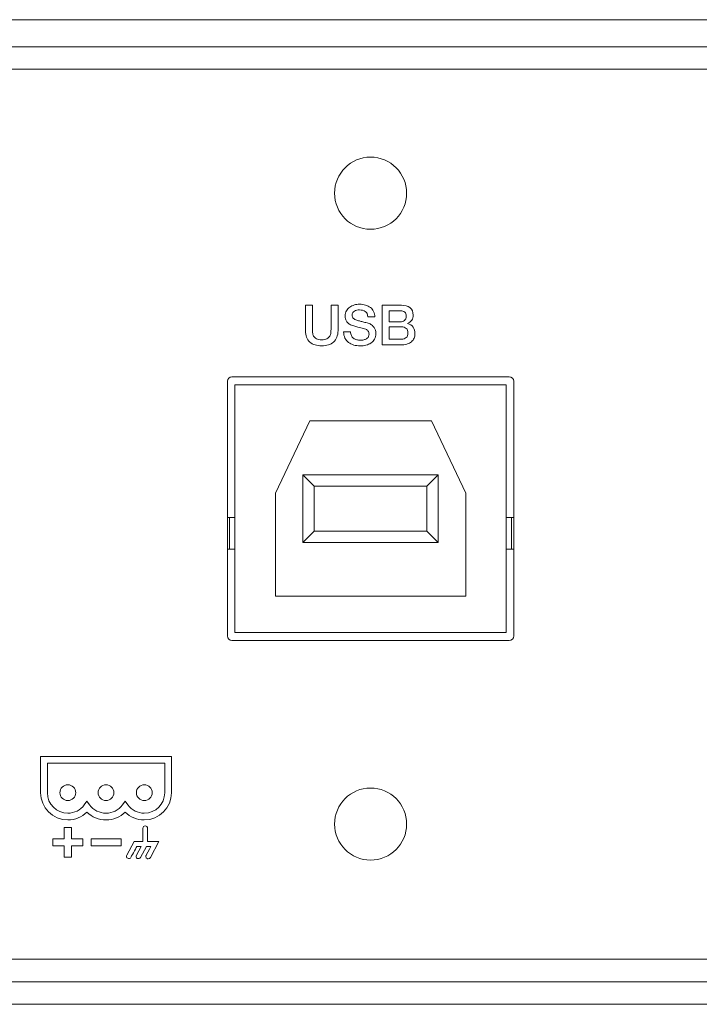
# Model space of a CAD drawing. Header units: millimetres. Extents: x 0 to 2122, y 0 to 1639.
# Tile 38 of 85: x 1542 to 1572, y 827 to 871. Entities that reach past the tile are written whole.
import ezdxf

# ---------------------------------------------------------------- set-up
doc = ezdxf.new("R2010")
doc.units = ezdxf.units.MM
doc.layers.add('1', color=7, linetype='Continuous', true_color=0xffffff)
doc.layers.add('2', color=7, linetype='Continuous', true_color=0xffffff)

msp = doc.modelspace()

# ---------------------------------------------------------------- linework, layer by layer
at = {"layer": '1', "color": 7, "linetype": 'Continuous', "lineweight": 13}
for p, q in [((1891.361, 871.022), (1476.361, 871.022)), ((1891.361, 869.822), (1476.361, 869.822)), ((1891.261, 868.822), (1476.461, 868.822)), ((1551.511, 843.672), (1551.511, 854.972)), ((1551.711, 855.172), (1564.011, 855.172)), ((1551.841, 854.822), (1563.881, 854.822)), ((1551.841, 843.822), (1551.841, 854.822)), ((1563.881, 854.822), (1563.881, 843.822)), ((1564.211, 854.972), (1564.211, 843.672)), ((1553.636, 850.012), (1555.161, 853.212)), ((1555.161, 853.212), (1560.561, 853.212)), ((1560.561, 853.212), (1562.086, 850.012)), ((1554.861, 847.822), (1554.861, 850.822)), ((1554.861, 850.822), (1555.361, 850.322)), ((1554.861, 850.822), (1560.861, 850.822)), ((1560.361, 850.322), (1560.861, 850.822)), ((1560.861, 850.822), (1560.861, 847.822)), ((1553.636, 845.432), (1553.636, 850.012)), ((1555.361, 850.322), (1555.361, 848.322)), ((1560.361, 850.322), (1555.361, 850.322)), ((1560.361, 848.322), (1560.361, 850.322)), ((1562.086, 850.012), (1562.086, 845.432)), ((1551.511, 848.922), (1551.601, 848.922)), ((1551.601, 847.522), (1551.601, 848.922)), ((1551.841, 848.922), (1551.601, 848.922)), ((1563.881, 848.922), (1564.121, 848.922)), ((1564.121, 847.522), (1564.121, 848.922)), ((1564.211, 848.922), (1564.121, 848.922)), ((1555.361, 848.322), (1554.861, 847.822)), ((1555.361, 848.322), (1560.361, 848.322)), ((1560.861, 847.822), (1560.361, 848.322)), ((1560.861, 847.822), (1554.861, 847.822)), ((1551.511, 847.522), (1551.601, 847.522)), ((1551.841, 847.522), (1551.601, 847.522)), ((1563.881, 847.522), (1564.121, 847.522)), ((1564.211, 847.522), (1564.121, 847.522)), ((1562.086, 845.432), (1553.636, 845.432)), ((1564.011, 843.472), (1551.711, 843.472)), ((1563.881, 843.822), (1551.841, 843.822)), ((1891.761, 829.322), (1475.961, 829.322)), ((1475.961, 828.322), (1891.761, 828.322)), ((1689.361, 827.322), (1475.961, 827.322))]:
    msp.add_line(p, q, dxfattribs=at)
at = {"layer": '1', "color": 7, "linetype": 'Continuous', "lineweight": 13, "extrusion": (0, 0, -1)}
for centre in [(-1557.861, 863.322), (-1557.861, 835.322)]:
    msp.add_circle(centre, 1.6, dxfattribs=at)
for centre, start, end in [((-1551.711, 854.972), 0, 90), ((-1564.011, 854.972), 90, 180), ((-1551.711, 843.672), 270, 0), ((-1564.011, 843.672), 180, 270)]:
    msp.add_arc(centre, 0.2, start, end, dxfattribs=at)
at = {"layer": '2', "color": 7, "linetype": 'Continuous', "lineweight": 13}
for points in [[(1554.967, 858.351), (1554.967, 858.351), (1555.276, 858.351), (1555.276, 858.351)], [(1555.276, 858.351), (1555.276, 858.351), (1555.276, 857.324), (1555.276, 857.324)], [(1556.106, 858.351), (1556.106, 858.351), (1556.415, 858.351), (1556.415, 858.351)], [(1556.415, 858.351), (1556.415, 858.351), (1556.415, 857.223), (1556.415, 857.223)], [(1556.933, 858.267), (1556.994, 858.31), (1557.063, 858.342), (1557.14, 858.362)], [(1557.636, 858.357), (1557.717, 858.333), (1557.788, 858.298), (1557.85, 858.25)], [(1558.37, 856.588), (1558.37, 856.588), (1558.37, 858.351), (1558.37, 858.351)], [(1556.786, 858.105), (1556.823, 858.171), (1556.872, 858.224), (1556.933, 858.267)], [(1557.743, 857.83), (1557.735, 857.943), (1557.696, 858.024), (1557.627, 858.071)], [(1557.85, 858.25), (1557.912, 858.202), (1557.961, 858.143), (1557.997, 858.073)], [(1557.997, 858.073), (1558.034, 858.003), (1558.052, 857.922), (1558.052, 857.83)], [(1558.679, 858.099), (1558.679, 858.099), (1558.679, 857.613), (1558.679, 857.613)], [(1556.812, 857.613), (1556.782, 857.652), (1556.761, 857.694), (1556.749, 857.739)], [(1556.932, 857.505), (1556.881, 857.537), (1556.842, 857.573), (1556.812, 857.613)], [(1557.121, 857.428), (1557.045, 857.447), (1556.982, 857.473), (1556.932, 857.505)], [(1557.097, 857.765), (1557.136, 857.729), (1557.186, 857.702), (1557.249, 857.684)], [(1557.428, 857.347), (1557.345, 857.368), (1557.242, 857.395), (1557.121, 857.428)], [(1557.249, 857.684), (1557.256, 857.683), (1557.281, 857.676), (1557.327, 857.663)], [(1557.643, 857.579), (1557.697, 857.566), (1557.735, 857.555), (1557.758, 857.549)], [(1558.052, 857.83), (1558.052, 857.83), (1557.743, 857.83), (1557.743, 857.83)], [(1557.758, 857.549), (1557.815, 857.53), (1557.866, 857.506), (1557.908, 857.475)], [(1557.908, 857.475), (1557.951, 857.443), (1557.987, 857.407), (1558.016, 857.367)], [(1559.685, 857.686), (1559.642, 857.622), (1559.579, 857.573), (1559.499, 857.539)], [(1559.499, 857.539), (1559.499, 857.539), (1559.499, 857.534), (1559.499, 857.534)], [(1555.276, 857.324), (1555.276, 857.265), (1555.279, 857.204), (1555.285, 857.144)], [(1555.285, 857.144), (1555.29, 857.083), (1555.307, 857.028), (1555.334, 856.979)], [(1555.334, 856.979), (1555.361, 856.931), (1555.403, 856.891), (1555.458, 856.86)], [(1556.415, 857.223), (1556.415, 857.109), (1556.397, 857.01), (1556.362, 856.926)], [(1556.725, 856.893), (1556.686, 856.973), (1556.666, 857.067), (1556.664, 857.176)], [(1556.664, 857.176), (1556.664, 857.176), (1556.972, 857.176), (1556.972, 857.176)], [(1556.972, 857.176), (1556.972, 857.108), (1556.984, 857.051), (1557.007, 857.003)], [(1557.007, 857.003), (1557.03, 856.955), (1557.062, 856.916), (1557.103, 856.885)], [(1557.647, 857.282), (1557.584, 857.305), (1557.511, 857.327), (1557.428, 857.347)], [(1557.746, 857.214), (1557.716, 857.246), (1557.683, 857.269), (1557.647, 857.282)], [(1558.016, 857.367), (1558.045, 857.327), (1558.066, 857.283), (1558.08, 857.238)], [(1558.679, 857.391), (1558.679, 857.391), (1558.679, 856.84), (1558.679, 856.84)], [(1555.166, 856.715), (1555.103, 856.772), (1555.054, 856.842), (1555.019, 856.926)], [(1556.362, 856.926), (1556.328, 856.842), (1556.279, 856.772), (1556.216, 856.715)], [(1556.884, 856.697), (1556.818, 856.748), (1556.765, 856.813), (1556.725, 856.893)], [(1557.103, 856.885), (1557.145, 856.855), (1557.192, 856.833), (1557.245, 856.819)], [(1557.881, 856.674), (1557.815, 856.63), (1557.741, 856.598), (1557.656, 856.577)], [(1559.676, 856.73), (1559.624, 856.686), (1559.557, 856.652), (1559.474, 856.626)], [(1559.793, 856.885), (1559.768, 856.825), (1559.729, 856.774), (1559.676, 856.73)], [(1549.026, 838.323), (1549.026, 838.323), (1543.219, 838.323), (1543.219, 838.323)], [(1543.519, 838.026), (1543.519, 838.026), (1548.726, 838.026), (1548.726, 838.026)], [(1548.726, 838.026), (1548.726, 838.026), (1548.726, 836.714), (1548.726, 836.714)], [(1545.276, 836.332), (1545.276, 836.332), (1545.156, 836.171), (1545.156, 836.171)], [(1545.392, 836.171), (1545.392, 836.171), (1545.276, 836.332), (1545.276, 836.332)], [(1546.969, 836.332), (1546.969, 836.332), (1546.849, 836.171), (1546.849, 836.171)], [(1547.089, 836.171), (1547.089, 836.171), (1546.969, 836.332), (1546.969, 836.332)], [(1544.267, 834.671), (1544.267, 834.839), (1544.267, 835.006), (1544.267, 835.173)], [(1544.267, 835.173), (1544.374, 835.173), (1544.481, 835.173), (1544.588, 835.173)], [(1544.588, 835.173), (1544.588, 835.006), (1544.588, 834.839), (1544.588, 834.671)], [(1543.766, 834.349), (1543.766, 834.457), (1543.766, 834.564), (1543.766, 834.671)], [(1543.766, 834.671), (1543.933, 834.671), (1544.1, 834.671), (1544.267, 834.671)], [(1544.588, 834.671), (1544.756, 834.671), (1544.924, 834.671), (1545.093, 834.671)], [(1545.093, 834.671), (1545.093, 834.564), (1545.093, 834.457), (1545.093, 834.349)], [(1544.267, 834.349), (1544.1, 834.349), (1543.933, 834.349), (1543.766, 834.349)], [(1544.267, 833.847), (1544.267, 834.014), (1544.267, 834.182), (1544.267, 834.349)], [(1545.093, 834.349), (1544.924, 834.349), (1544.756, 834.349), (1544.588, 834.349)], [(1544.588, 834.349), (1544.588, 834.182), (1544.588, 834.014), (1544.588, 833.847)], [(1546.786, 834.669), (1546.344, 834.669), (1545.902, 834.669), (1545.46, 834.669)], [(1545.46, 834.669), (1545.46, 834.563), (1545.46, 834.456), (1545.46, 834.35)], [(1545.46, 834.35), (1545.902, 834.35), (1546.344, 834.35), (1546.786, 834.35)], [(1546.786, 834.35), (1546.786, 834.456), (1546.786, 834.563), (1546.786, 834.669)], [(1547.367, 834.545), (1547.367, 834.545), (1547.041, 833.947), (1547.041, 833.947)], [(1547.223, 833.844), (1547.223, 833.844), (1547.433, 834.224), (1547.493, 834.333)], [(1547.754, 834.545), (1547.754, 834.545), (1547.367, 834.545), (1547.367, 834.545)], [(1547.68, 834.333), (1547.68, 834.333), (1547.466, 833.943), (1547.466, 833.943)], [(1547.493, 834.333), (1547.493, 834.333), (1547.68, 834.333), (1547.68, 834.333)], [(1547.654, 833.843), (1547.654, 833.843), (1547.923, 834.333), (1547.923, 834.333)], [(1548.116, 834.333), (1548.033, 834.182), (1547.9, 833.934), (1547.899, 833.93)], [(1547.923, 834.333), (1547.923, 834.333), (1548.116, 834.333), (1548.116, 834.333)], [(1548.468, 834.545), (1548.468, 834.545), (1547.966, 834.545), (1547.966, 834.545)], [(1548.088, 833.835), (1548.088, 833.835), (1548.468, 834.545), (1548.468, 834.545)], [(1544.588, 833.847), (1544.481, 833.847), (1544.374, 833.847), (1544.267, 833.847)], [(1547.041, 833.947), (1547.026, 833.922), (1547.022, 833.893), (1547.03, 833.866)], [(1547.03, 833.866), (1547.039, 833.838), (1547.057, 833.815), (1547.082, 833.802)], [(1547.082, 833.802), (1547.106, 833.788), (1547.137, 833.785), (1547.164, 833.794)], [(1547.164, 833.794), (1547.191, 833.802), (1547.213, 833.821), (1547.223, 833.844)], [(1547.466, 833.943), (1547.442, 833.892), (1547.461, 833.83), (1547.51, 833.801)], [(1547.51, 833.801), (1547.562, 833.775), (1547.624, 833.792), (1547.654, 833.843)]]:
    msp.add_open_spline(points, degree=3, dxfattribs=at)
for points, knots in [([(1555.019, 856.926), (1554.985, 857.01), (1554.967, 857.109), (1554.967, 857.223), (1554.967, 857.223), (1554.967, 858.351), (1554.967, 858.351)], [0.90909091, 0.90909091, 0.90909091, 0.90909091, 0.95454545, 0.95454545, 0.95454545, 1, 1, 1, 1]), ([(1555.924, 856.86), (1555.979, 856.891), (1556.021, 856.931), (1556.075, 857.028), (1556.092, 857.083), (1556.103, 857.204), (1556.106, 857.265), (1556.106, 857.324), (1556.106, 857.324), (1556.106, 858.351), (1556.106, 858.351)], [0.3181818, 0.3181818, 0.3181818, 0.3181818, 0.3636364, 0.3636364, 0.4090909, 0.4090909, 0.4545455, 0.4545455, 0.4545455, 0.5, 0.5, 0.5, 0.5]), ([(1557.14, 858.362), (1557.218, 858.383), (1557.296, 858.393), (1557.375, 858.393), (1557.467, 858.393), (1557.554, 858.381), (1557.636, 858.357)], [0.38, 0.38, 0.38, 0.38, 0.4, 0.4, 0.4, 0.42, 0.42, 0.42, 0.42]), ([(1558.37, 858.351), (1558.37, 858.351), (1559.227, 858.351), (1559.227, 858.351), (1559.385, 858.351), (1559.512, 858.315), (1559.608, 858.243)], [0, 0, 0, 0, 0.0714286, 0.0714286, 0.0714286, 0.1428571, 0.1428571, 0.1428571, 0.1428571]), ([(1556.749, 857.739), (1556.737, 857.783), (1556.73, 857.828), (1556.73, 857.875), (1556.73, 857.964), (1556.749, 858.04), (1556.786, 858.105)], [0.3, 0.3, 0.3, 0.3, 0.32, 0.32, 0.32, 0.34, 0.34, 0.34, 0.34]), ([(1557.07, 858.023), (1557.05, 857.993), (1557.039, 857.956), (1557.039, 857.912), (1557.039, 857.849), (1557.059, 857.8), (1557.097, 857.765)], [0.6, 0.6, 0.6, 0.6, 0.62, 0.62, 0.62, 0.64, 0.64, 0.64, 0.64]), ([(1557.251, 858.13), (1557.213, 858.123), (1557.179, 858.11), (1557.116, 858.076), (1557.091, 858.052), (1557.07, 858.023)], [0.56, 0.56, 0.56, 0.56, 0.58, 0.58, 0.6, 0.6, 0.6, 0.6]), ([(1557.627, 858.071), (1557.558, 858.118), (1557.469, 858.141), (1557.363, 858.141), (1557.327, 858.141), (1557.289, 858.137), (1557.251, 858.13)], [0.52, 0.52, 0.52, 0.52, 0.54, 0.54, 0.54, 0.56, 0.56, 0.56, 0.56]), ([(1559.375, 858.045), (1559.331, 858.081), (1559.267, 858.099), (1559.183, 858.099), (1559.183, 858.099), (1558.679, 858.099), (1558.679, 858.099)], [0.5714286, 0.5714286, 0.5714286, 0.5714286, 0.7142857, 0.7142857, 0.7142857, 0.8571429, 0.8571429, 0.8571429, 0.8571429]), ([(1558.679, 857.613), (1558.679, 857.613), (1559.183, 857.613), (1559.183, 857.613), (1559.257, 857.613), (1559.318, 857.634), (1559.417, 857.718), (1559.442, 857.778), (1559.442, 857.857), (1559.442, 857.946), (1559.42, 858.009), (1559.375, 858.045)], [0, 0, 0, 0, 0.1428571, 0.1428571, 0.1428571, 0.2857143, 0.2857143, 0.4285714, 0.4285714, 0.4285714, 0.5714286, 0.5714286, 0.5714286, 0.5714286]), ([(1559.608, 858.243), (1559.703, 858.17), (1559.751, 858.061), (1559.751, 857.914), (1559.751, 857.825), (1559.729, 857.749), (1559.685, 857.686)], [0.1428571, 0.1428571, 0.1428571, 0.1428571, 0.2142857, 0.2142857, 0.2142857, 0.2857143, 0.2857143, 0.2857143, 0.2857143]), ([(1557.327, 857.663), (1557.372, 857.651), (1557.423, 857.638), (1557.535, 857.608), (1557.589, 857.593), (1557.643, 857.579)], [0.68, 0.68, 0.68, 0.68, 0.7, 0.7, 0.72, 0.72, 0.72, 0.72]), ([(1559.499, 857.534), (1559.608, 857.511), (1559.69, 857.459), (1559.801, 857.3), (1559.83, 857.199), (1559.83, 857.079), (1559.83, 857.01), (1559.817, 856.945), (1559.793, 856.885)], [0.4285714, 0.4285714, 0.4285714, 0.4285714, 0.5, 0.5, 0.5714286, 0.5714286, 0.5714286, 0.6428571, 0.6428571, 0.6428571, 0.6428571]), ([(1557.245, 856.819), (1557.299, 856.805), (1557.357, 856.798), (1557.419, 856.798), (1557.487, 856.798), (1557.545, 856.806), (1557.64, 856.837), (1557.679, 856.857), (1557.738, 856.907), (1557.759, 856.935), (1557.773, 856.967)], [0.06, 0.06, 0.06, 0.06, 0.08, 0.08, 0.08, 0.1, 0.1, 0.12, 0.12, 0.14, 0.14, 0.14, 0.14]), ([(1557.773, 856.967), (1557.786, 856.999), (1557.792, 857.032), (1557.792, 857.065), (1557.792, 857.132), (1557.777, 857.182), (1557.746, 857.214)], [0.14, 0.14, 0.14, 0.14, 0.16, 0.16, 0.16, 0.18, 0.18, 0.18, 0.18]), ([(1558.08, 857.238), (1558.094, 857.191), (1558.101, 857.145), (1558.101, 857.099), (1558.101, 857), (1558.08, 856.916), (1558, 856.776), (1557.947, 856.719), (1557.881, 856.674)], [0.8, 0.8, 0.8, 0.8, 0.82, 0.82, 0.82, 0.84, 0.84, 0.86, 0.86, 0.86, 0.86]), ([(1559.443, 857.32), (1559.391, 857.367), (1559.318, 857.391), (1559.225, 857.391), (1559.225, 857.391), (1558.679, 857.391), (1558.679, 857.391)], [0.5714286, 0.5714286, 0.5714286, 0.5714286, 0.7142857, 0.7142857, 0.7142857, 0.8571429, 0.8571429, 0.8571429, 0.8571429]), ([(1559.443, 856.913), (1559.495, 856.961), (1559.521, 857.03), (1559.521, 857.206), (1559.495, 857.273), (1559.443, 857.32)], [0.2857143, 0.2857143, 0.2857143, 0.2857143, 0.4285714, 0.4285714, 0.5714286, 0.5714286, 0.5714286, 0.5714286]), ([(1556.216, 856.715), (1556.153, 856.658), (1556.076, 856.616), (1555.899, 856.56), (1555.8, 856.546), (1555.582, 856.546), (1555.483, 856.56), (1555.306, 856.616), (1555.229, 856.658), (1555.166, 856.715)], [0.6818182, 0.6818182, 0.6818182, 0.6818182, 0.7272727, 0.7272727, 0.7727273, 0.7727273, 0.8181818, 0.8181818, 0.8636364, 0.8636364, 0.8636364, 0.8636364]), ([(1555.458, 856.86), (1555.513, 856.828), (1555.591, 856.813), (1555.791, 856.813), (1555.869, 856.828), (1555.924, 856.86)], [0.22727273, 0.22727273, 0.22727273, 0.22727273, 0.27272727, 0.27272727, 0.31818182, 0.31818182, 0.31818182, 0.31818182]), ([(1557.656, 856.577), (1557.572, 856.556), (1557.487, 856.546), (1557.4, 856.546), (1557.299, 856.546), (1557.205, 856.558), (1557.027, 856.608), (1556.949, 856.646), (1556.884, 856.697)], [0.88, 0.88, 0.88, 0.88, 0.9, 0.9, 0.9, 0.92, 0.92, 0.94, 0.94, 0.94, 0.94]), ([(1559.474, 856.626), (1559.392, 856.601), (1559.294, 856.588), (1559.18, 856.588), (1559.18, 856.588), (1558.37, 856.588), (1558.37, 856.588)], [0.7857143, 0.7857143, 0.7857143, 0.7857143, 0.8571429, 0.8571429, 0.8571429, 0.9285714, 0.9285714, 0.9285714, 0.9285714]), ([(1558.679, 856.84), (1558.679, 856.84), (1559.225, 856.84), (1559.225, 856.84), (1559.318, 856.84), (1559.391, 856.864), (1559.443, 856.913)], [0, 0, 0, 0, 0.1428571, 0.1428571, 0.1428571, 0.2857143, 0.2857143, 0.2857143, 0.2857143]), ([(1543.219, 838.323), (1543.219, 838.323), (1543.219, 836.714), (1543.219, 836.714), (1543.219, 836.049), (1543.763, 835.507), (1544.426, 835.507), (1544.75, 835.507), (1545.05, 835.633), (1545.276, 835.857)], [0, 0, 0, 0, 0.1111111, 0.1111111, 0.1111111, 0.2222222, 0.2222222, 0.2222222, 0.3333333, 0.3333333, 0.3333333, 0.3333333]), ([(1546.969, 835.857), (1547.195, 835.633), (1547.495, 835.507), (1547.82, 835.507), (1548.483, 835.507), (1549.026, 836.049), (1549.026, 836.714), (1549.026, 836.714), (1549.026, 838.323), (1549.026, 838.323)], [0.5555556, 0.5555556, 0.5555556, 0.5555556, 0.6666667, 0.6666667, 0.6666667, 0.7777778, 0.7777778, 0.7777778, 0.8888889, 0.8888889, 0.8888889, 0.8888889]), ([(1545.156, 836.171), (1544.983, 835.939), (1544.715, 835.804), (1544.426, 835.804), (1543.925, 835.804), (1543.519, 836.213), (1543.519, 836.714), (1543.519, 836.714), (1543.519, 838.026), (1543.519, 838.026)], [0.6153846, 0.6153846, 0.6153846, 0.6153846, 0.6923077, 0.6923077, 0.6923077, 0.7692308, 0.7692308, 0.7692308, 0.8461538, 0.8461538, 0.8461538, 0.8461538]), ([(1544.779, 836.714), (1544.779, 836.52), (1544.62, 836.363), (1544.232, 836.363), (1544.077, 836.52), (1544.077, 836.908), (1544.232, 837.065), (1544.62, 837.065), (1544.779, 836.908), (1544.779, 836.714)], [0, 0, 0, 0, 0.25, 0.25, 0.5, 0.5, 0.75, 0.75, 1, 1, 1, 1]), ([(1546.472, 836.714), (1546.472, 836.52), (1546.317, 836.363), (1545.929, 836.363), (1545.77, 836.52), (1545.77, 836.908), (1545.929, 837.065), (1546.317, 837.065), (1546.472, 836.908), (1546.472, 836.714)], [0, 0, 0, 0, 0.25, 0.25, 0.5, 0.5, 0.75, 0.75, 1, 1, 1, 1]), ([(1548.169, 836.714), (1548.169, 836.52), (1548.01, 836.363), (1547.82, 836.363), (1547.626, 836.363), (1547.467, 836.52), (1547.467, 836.908), (1547.626, 837.065), (1547.82, 837.065), (1548.01, 837.065), (1548.169, 836.908), (1548.169, 836.714)], [0, 0, 0, 0, 0.25, 0.25, 0.25, 0.5, 0.5, 0.75, 0.75, 0.75, 1, 1, 1, 1]), ([(1548.726, 836.714), (1548.726, 836.213), (1548.321, 835.804), (1547.82, 835.804), (1547.53, 835.804), (1547.262, 835.939), (1547.089, 836.171)], [0, 0, 0, 0, 0.0769231, 0.0769231, 0.0769231, 0.1538462, 0.1538462, 0.1538462, 0.1538462]), ([(1546.849, 836.171), (1546.677, 835.939), (1546.412, 835.804), (1545.833, 835.804), (1545.569, 835.939), (1545.392, 836.171)], [0.3076923, 0.3076923, 0.3076923, 0.3076923, 0.3846154, 0.3846154, 0.4615385, 0.4615385, 0.4615385, 0.4615385]), ([(1545.276, 835.857), (1545.498, 835.633), (1545.798, 835.507), (1546.123, 835.507), (1546.444, 835.507), (1546.747, 835.633), (1546.969, 835.857)], [0.3333333, 0.3333333, 0.3333333, 0.3333333, 0.4444444, 0.4444444, 0.4444444, 0.5555556, 0.5555556, 0.5555556, 0.5555556]), ([(1547.966, 834.545), (1547.966, 834.545), (1547.966, 835.135), (1547.966, 835.135), (1547.966, 835.193), (1547.918, 835.24), (1547.858, 835.24), (1547.802, 835.24), (1547.754, 835.192), (1547.754, 835.135), (1547.754, 835.135), (1547.754, 834.545), (1547.754, 834.545)], [0, 0, 0, 0, 0.0416667, 0.0416667, 0.0416667, 0.0833333, 0.0833333, 0.0833333, 0.125, 0.125, 0.125, 0.1666667, 0.1666667, 0.1666667, 0.1666667]), ([(1547.899, 833.93), (1547.894, 833.918), (1547.889, 833.902), (1547.889, 833.885), (1547.889, 833.845), (1547.909, 833.81), (1547.944, 833.791)], [0.75, 0.75, 0.75, 0.75, 0.79166667, 0.79166667, 0.79166667, 0.83333333, 0.83333333, 0.83333333, 0.83333333]), ([(1547.944, 833.791), (1547.96, 833.783), (1547.977, 833.779), (1547.994, 833.779), (1548.031, 833.779), (1548.067, 833.799), (1548.088, 833.835)], [0.83333333, 0.83333333, 0.83333333, 0.83333333, 0.875, 0.875, 0.875, 0.91666667, 0.91666667, 0.91666667, 0.91666667])]:
    msp.add_open_spline(points, degree=3, knots=knots, dxfattribs=at)

doc.saveas('drawing.dxf')
